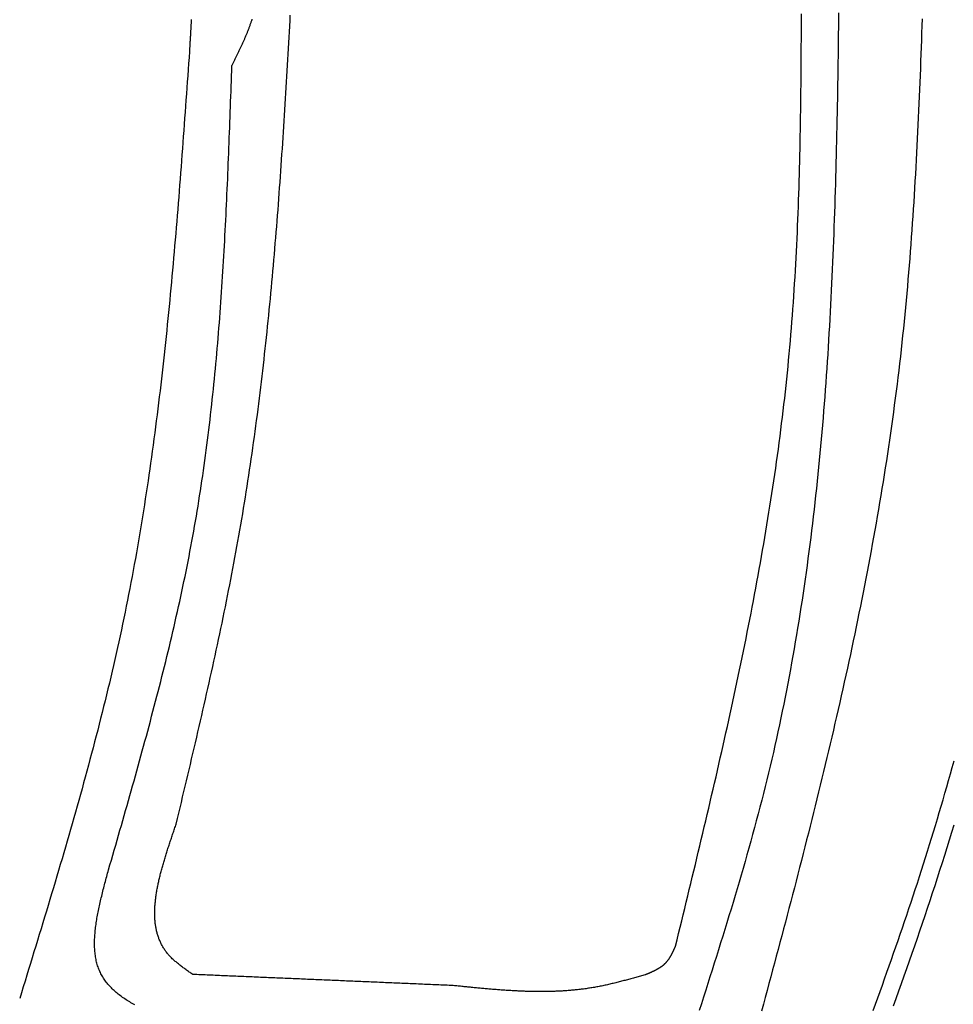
# Model space of a CAD drawing. Extents: x 715 to 7297, y 67 to 5910.
# Tile 78 of 90: x 5250 to 5754, y 3660 to 4191. Entities that reach past the tile are written whole.
import ezdxf

# ---------------------------------------------------------------- set-up
doc = ezdxf.new("R2010")
doc.units = 0
doc.layers.add('CAR', color=10, linetype='CONTINUOUS')

msp = doc.modelspace()

# ---------------------------------------------------------------- linework, layer by layer
at = {"layer": 'CAR'}
for points in [[(5334.86, 3757.57, 0), (5335.56, 3760.49, 0), (5336.26, 3763.42, 0), (5336.95, 3766.35, 0), (5337.65, 3769.27, 0), (5338.34, 3772.2, 0), (5339.04, 3775.12, 0), (5339.73, 3778.05, 0), (5340.43, 3780.98, 0), (5341.12, 3783.9, 0), (5341.81, 3786.83, 0), (5342.5, 3789.76, 0), (5343.19, 3792.68, 0), (5343.87, 3795.61, 0), (5344.56, 3798.54, 0), (5345.24, 3801.47, 0), (5345.92, 3804.39, 0), (5346.6, 3807.32, 0), (5347.28, 3810.25, 0), (5347.96, 3813.18, 0), (5348.63, 3816.11, 0), (5349.3, 3819.04, 0), (5349.97, 3821.97, 0), (5350.63, 3824.9, 0), (5351.3, 3827.83, 0), (5351.96, 3830.76, 0), (5352.61, 3833.69, 0), (5353.26, 3836.63, 0), (5353.91, 3839.56, 0), (5354.56, 3842.49, 0), (5355.2, 3845.43, 0), (5355.84, 3848.36, 0), (5356.48, 3851.3, 0), (5357.11, 3854.23, 0), (5357.73, 3857.17, 0), (5358.36, 3860.1, 0), (5358.98, 3863.04, 0), (5359.59, 3865.98, 0), (5360.2, 3868.92, 0), (5360.8, 3871.86, 0), (5361.4, 3874.8, 0), (5362, 3877.74, 0), (5362.59, 3880.68, 0), (5363.17, 3883.63, 0), (5363.75, 3886.57, 0), (5364.32, 3889.52, 0), (5364.89, 3892.46, 0), (5365.45, 3895.41, 0), (5366.01, 3898.35, 0), (5366.56, 3901.3, 0), (5367.1, 3904.25, 0), (5367.64, 3907.2, 0), (5368.17, 3910.15, 0), (5368.7, 3913.1, 0), (5369.22, 3916.06, 0), (5369.73, 3919.01, 0), (5370.24, 3921.97, 0), (5370.73, 3924.92, 0), (5371.23, 3927.88, 0), (5371.71, 3930.84, 0), (5372.19, 3933.8, 0), (5372.66, 3936.76, 0), (5373.13, 3939.72, 0), (5373.59, 3942.68, 0), (5374.04, 3945.64, 0), (5374.49, 3948.61, 0), (5374.93, 3951.57, 0), (5375.37, 3954.54, 0), (5375.8, 3957.51, 0), (5376.22, 3960.47, 0), (5376.64, 3963.44, 0), (5377.05, 3966.41, 0), (5377.46, 3969.38, 0), (5377.86, 3972.35, 0), (5378.25, 3975.32, 0), (5378.64, 3978.3, 0), (5379.03, 3981.27, 0), (5379.4, 3984.25, 0), (5379.78, 3987.22, 0), (5380.15, 3990.2, 0), (5380.51, 3993.17, 0), (5380.87, 3996.15, 0), (5381.22, 3999.13, 0), (5381.57, 4002.11, 0), (5381.91, 4005.09, 0), (5382.25, 4008.07, 0), (5382.58, 4011.05, 0), (5382.91, 4014.03, 0), (5383.23, 4017.02, 0), (5383.55, 4020, 0), (5383.87, 4022.99, 0), (5384.18, 4025.97, 0), (5384.48, 4028.96, 0), (5384.79, 4031.94, 0), (5385.08, 4034.93, 0), (5385.38, 4037.92, 0), (5385.66, 4040.91, 0), (5385.95, 4043.9, 0), (5386.23, 4046.89, 0), (5386.51, 4049.88, 0), (5386.78, 4052.87, 0), (5387.05, 4055.86, 0), (5387.31, 4058.85, 0), (5387.58, 4061.84, 0), (5387.83, 4064.84, 0), (5388.09, 4067.83, 0), (5388.34, 4070.82, 0), (5388.59, 4073.82, 0), (5388.83, 4076.81, 0), (5389.07, 4079.81, 0), (5389.31, 4082.81, 0), (5389.54, 4085.8, 0), (5389.78, 4088.8, 0), (5390, 4091.8, 0), (5390.23, 4094.8, 0), (5390.45, 4097.79, 0), (5390.67, 4100.79, 0), (5390.89, 4103.79, 0), (5391.1, 4106.79, 0), (5391.31, 4109.79, 0), (5391.52, 4112.79, 0), (5391.73, 4115.79, 0), (5391.93, 4118.8, 0), (5392.13, 4121.8, 0), (5392.33, 4124.8, 0), (5392.53, 4127.8, 0), (5392.73, 4130.81, 0), (5392.92, 4133.81, 0), (5393.11, 4136.81, 0), (5393.3, 4139.82, 0), (5393.48, 4142.82, 0), (5393.67, 4145.82, 0), (5393.85, 4148.83, 0), (5394.03, 4151.83, 0), (5394.21, 4154.84, 0), (5394.39, 4157.84, 0), (5394.57, 4160.85, 0), (5394.74, 4163.86, 0), (5394.91, 4166.86, 0), (5395.09, 4169.87, 0), (5395.26, 4172.88, 0), (5395.43, 4175.88, 0), (5395.59, 4178.89, 0), (5395.76, 4181.9, 0), (5395.93, 4184.9, 0), (5396.09, 4187.91, 0), (5396.26, 4190.92, 0), (5396.42, 4193.93, 0)], [(5343.01, 4191.6, 0), (5342.98, 4191.13, 0), (5342.96, 4190.66, 0), (5342.93, 4190.2, 0), (5342.9, 4189.73, 0), (5342.88, 4189.26, 0), (5342.85, 4188.79, 0), (5342.82, 4188.33, 0), (5342.8, 4187.86, 0), (5342.77, 4187.39, 0), (5342.74, 4186.93, 0), (5342.71, 4186.46, 0), (5342.69, 4185.99, 0), (5342.66, 4185.52, 0), (5342.63, 4185.06, 0), (5342.61, 4184.59, 0), (5342.58, 4184.12, 0), (5342.55, 4183.66, 0), (5342.53, 4183.19, 0), (5342.5, 4182.72, 0), (5342.47, 4182.25, 0), (5342.44, 4181.79, 0), (5342.42, 4181.32, 0), (5342.39, 4180.85, 0), (5342.36, 4180.38, 0), (5342.34, 4179.92, 0), (5342.31, 4179.45, 0), (5342.28, 4178.98, 0), (5342.26, 4178.52, 0), (5342.23, 4178.05, 0), (5342.2, 4177.58, 0), (5342.17, 4177.11, 0), (5342.15, 4176.65, 0), (5342.12, 4176.18, 0), (5342.09, 4175.71, 0), (5342.07, 4175.24, 0), (5342.04, 4174.78, 0), (5342.01, 4174.31, 0)], [(5375.73, 4191.63, 0), (5375.6, 4191.25, 0), (5375.47, 4190.86, 0), (5375.34, 4190.47, 0), (5375.21, 4190.09, 0), (5375.08, 4189.7, 0), (5374.95, 4189.32, 0), (5374.81, 4188.93, 0), (5374.67, 4188.55, 0), (5374.53, 4188.16, 0), (5374.39, 4187.78, 0), (5374.25, 4187.4, 0), (5374.11, 4187.01, 0), (5373.96, 4186.63, 0), (5373.81, 4186.25, 0), (5373.67, 4185.87, 0), (5373.52, 4185.48, 0), (5373.37, 4185.1, 0), (5373.22, 4184.72, 0), (5373.06, 4184.34, 0), (5372.91, 4183.96, 0), (5372.75, 4183.58, 0), (5372.6, 4183.2, 0), (5372.44, 4182.82, 0), (5372.28, 4182.44, 0), (5372.12, 4182.06, 0), (5371.96, 4181.69, 0), (5371.79, 4181.31, 0), (5371.63, 4180.93, 0), (5371.47, 4180.55, 0), (5371.3, 4180.17, 0), (5371.13, 4179.8, 0), (5370.97, 4179.42, 0), (5370.8, 4179.04, 0), (5370.63, 4178.67, 0), (5370.46, 4178.29, 0), (5370.29, 4177.91, 0), (5370.12, 4177.54, 0), (5369.94, 4177.16, 0), (5369.77, 4176.78, 0), (5369.6, 4176.41, 0), (5369.42, 4176.03, 0), (5369.25, 4175.66, 0), (5369.07, 4175.28, 0), (5368.9, 4174.91, 0), (5368.72, 4174.53, 0), (5368.54, 4174.16, 0), (5368.36, 4173.78, 0), (5368.18, 4173.41, 0), (5368, 4173.04, 0), (5367.83, 4172.66, 0), (5367.65, 4172.29, 0), (5367.46, 4171.91, 0), (5367.28, 4171.54, 0), (5367.1, 4171.16, 0), (5366.92, 4170.79, 0), (5366.74, 4170.42, 0), (5366.56, 4170.04, 0), (5366.38, 4169.67, 0), (5366.19, 4169.3, 0), (5366.01, 4168.92, 0), (5365.83, 4168.55, 0), (5365.64, 4168.18, 0), (5365.46, 4167.8, 0), (5365.28, 4167.43, 0), (5365.09, 4167.06, 0), (5364.91, 4166.68, 0)], [(5604.24, 3691.81, 0), (5605.06, 3695.18, 0), (5605.88, 3698.56, 0), (5606.7, 3701.94, 0), (5607.52, 3705.32, 0), (5608.34, 3708.7, 0), (5609.16, 3712.08, 0), (5609.98, 3715.46, 0), (5610.79, 3718.84, 0), (5611.61, 3722.22, 0), (5612.43, 3725.6, 0), (5613.24, 3728.98, 0), (5614.05, 3732.36, 0), (5614.87, 3735.74, 0), (5615.68, 3739.13, 0), (5616.48, 3742.51, 0), (5617.29, 3745.89, 0), (5618.1, 3749.27, 0), (5618.9, 3752.65, 0), (5619.7, 3756.03, 0), (5620.5, 3759.41, 0), (5621.3, 3762.8, 0), (5622.09, 3766.18, 0), (5622.88, 3769.56, 0), (5623.67, 3772.95, 0), (5624.46, 3776.33, 0), (5625.24, 3779.71, 0), (5626.02, 3783.1, 0), (5626.8, 3786.48, 0), (5627.58, 3789.87, 0), (5628.35, 3793.25, 0), (5629.11, 3796.64, 0), (5629.88, 3800.02, 0), (5630.64, 3803.41, 0), (5631.39, 3806.8, 0), (5632.15, 3810.18, 0), (5632.9, 3813.57, 0), (5633.64, 3816.96, 0), (5634.38, 3820.35, 0), (5635.12, 3823.74, 0), (5635.85, 3827.13, 0), (5636.57, 3830.52, 0), (5637.3, 3833.91, 0), (5638.01, 3837.3, 0), (5638.73, 3840.69, 0), (5639.43, 3844.08, 0), (5640.14, 3847.48, 0), (5640.83, 3850.87, 0), (5641.52, 3854.27, 0), (5642.21, 3857.66, 0), (5642.89, 3861.06, 0), (5643.56, 3864.45, 0), (5644.23, 3867.85, 0), (5644.9, 3871.25, 0), (5645.55, 3874.64, 0), (5646.2, 3878.04, 0), (5646.85, 3881.44, 0), (5647.48, 3884.84, 0), (5648.12, 3888.24, 0), (5648.74, 3891.65, 0), (5649.36, 3895.05, 0), (5649.97, 3898.45, 0), (5650.57, 3901.86, 0), (5651.17, 3905.26, 0), (5651.76, 3908.67, 0), (5652.34, 3912.07, 0), (5652.92, 3915.48, 0), (5653.48, 3918.89, 0), (5654.04, 3922.3, 0), (5654.59, 3925.71, 0), (5655.14, 3929.12, 0), (5655.67, 3932.53, 0), (5656.2, 3935.94, 0), (5656.72, 3939.36, 0), (5657.23, 3942.77, 0), (5657.73, 3946.19, 0), (5658.23, 3949.6, 0), (5658.71, 3953.02, 0), (5659.19, 3956.44, 0), (5659.66, 3959.86, 0), (5660.11, 3963.28, 0), (5660.56, 3966.7, 0), (5661, 3970.12, 0), (5661.43, 3973.55, 0), (5661.85, 3976.97, 0), (5662.27, 3980.4, 0), (5662.67, 3983.83, 0), (5663.06, 3987.25, 0), (5663.44, 3990.68, 0), (5663.81, 3994.11, 0), (5664.17, 3997.55, 0), (5664.52, 4000.98, 0), (5664.87, 4004.41, 0), (5665.2, 4007.85, 0), (5665.52, 4011.28, 0), (5665.83, 4014.72, 0), (5666.13, 4018.16, 0), (5666.42, 4021.6, 0), (5666.7, 4025.04, 0), (5666.97, 4028.48, 0), (5667.23, 4031.92, 0), (5667.49, 4035.37, 0), (5667.73, 4038.81, 0), (5667.97, 4042.26, 0), (5668.2, 4045.7, 0), (5668.42, 4049.15, 0), (5668.63, 4052.6, 0), (5668.83, 4056.05, 0), (5669.03, 4059.5, 0), (5669.22, 4062.95, 0), (5669.4, 4066.4, 0), (5669.57, 4069.86, 0), (5669.73, 4073.31, 0), (5669.89, 4076.76, 0), (5670.04, 4080.22, 0), (5670.19, 4083.68, 0), (5670.32, 4087.13, 0), (5670.45, 4090.59, 0), (5670.58, 4094.05, 0), (5670.7, 4097.51, 0), (5670.81, 4100.97, 0), (5670.91, 4104.43, 0), (5671.02, 4107.89, 0), (5671.11, 4111.35, 0), (5671.2, 4114.81, 0), (5671.28, 4118.27, 0), (5671.36, 4121.74, 0), (5671.43, 4125.2, 0), (5671.5, 4128.67, 0), (5671.57, 4132.13, 0), (5671.63, 4135.6, 0), (5671.68, 4139.06, 0), (5671.73, 4142.53, 0), (5671.78, 4146, 0), (5671.82, 4149.47, 0), (5671.86, 4152.93, 0), (5671.9, 4156.4, 0), (5671.93, 4159.87, 0), (5671.96, 4163.34, 0), (5671.98, 4166.81, 0), (5672, 4170.28, 0), (5672.02, 4173.75, 0), (5672.04, 4177.22, 0), (5672.05, 4180.69, 0), (5672.06, 4184.16, 0), (5672.07, 4187.63, 0), (5672.08, 4191.1, 0), (5672.08, 4194.58, 0)], [(5692.14, 4195.16, 0), (5692.09, 4191.31, 0), (5692.04, 4187.46, 0), (5691.99, 4183.6, 0), (5691.94, 4179.75, 0), (5691.89, 4175.9, 0), (5691.83, 4172.05, 0), (5691.78, 4168.2, 0), (5691.72, 4164.35, 0), (5691.66, 4160.49, 0), (5691.59, 4156.64, 0), (5691.53, 4152.79, 0), (5691.46, 4148.94, 0), (5691.39, 4145.1, 0), (5691.31, 4141.25, 0), (5691.24, 4137.4, 0), (5691.16, 4133.55, 0), (5691.07, 4129.71, 0), (5690.99, 4125.86, 0), (5690.9, 4122.01, 0), (5690.8, 4118.17, 0), (5690.7, 4114.33, 0), (5690.6, 4110.48, 0), (5690.5, 4106.64, 0), (5690.39, 4102.8, 0), (5690.28, 4098.96, 0), (5690.16, 4095.12, 0), (5690.04, 4091.28, 0), (5689.91, 4087.44, 0), (5689.78, 4083.6, 0), (5689.64, 4079.76, 0), (5689.5, 4075.93, 0), (5689.36, 4072.09, 0), (5689.21, 4068.26, 0), (5689.05, 4064.43, 0), (5688.89, 4060.59, 0), (5688.72, 4056.76, 0), (5688.55, 4052.93, 0), (5688.37, 4049.11, 0), (5688.19, 4045.28, 0), (5688, 4041.45, 0), (5687.8, 4037.63, 0), (5687.6, 4033.8, 0), (5687.39, 4029.98, 0), (5687.17, 4026.16, 0), (5686.95, 4022.34, 0), (5686.72, 4018.52, 0), (5686.49, 4014.7, 0), (5686.25, 4010.88, 0), (5686, 4007.07, 0), (5685.74, 4003.25, 0), (5685.48, 3999.44, 0), (5685.2, 3995.63, 0), (5684.92, 3991.82, 0), (5684.64, 3988.01, 0), (5684.34, 3984.2, 0), (5684.04, 3980.4, 0), (5683.73, 3976.59, 0), (5683.41, 3972.79, 0), (5683.08, 3968.99, 0), (5682.75, 3965.19, 0), (5682.4, 3961.39, 0), (5682.05, 3957.6, 0), (5681.69, 3953.8, 0), (5681.32, 3950.01, 0), (5680.94, 3946.22, 0), (5680.55, 3942.43, 0), (5680.15, 3938.64, 0), (5679.74, 3934.86, 0), (5679.33, 3931.07, 0), (5678.9, 3927.29, 0), (5678.46, 3923.51, 0), (5678.02, 3919.73, 0), (5677.56, 3915.96, 0), (5677.1, 3912.18, 0), (5676.62, 3908.41, 0), (5676.13, 3904.64, 0), (5675.63, 3900.87, 0), (5675.13, 3897.1, 0), (5674.61, 3893.34, 0), (5674.08, 3889.58, 0), (5673.54, 3885.82, 0), (5672.98, 3882.06, 0), (5672.42, 3878.3, 0), (5671.85, 3874.55, 0), (5671.26, 3870.8, 0), (5670.66, 3867.05, 0), (5670.05, 3863.3, 0), (5669.43, 3859.55, 0), (5668.8, 3855.81, 0), (5668.15, 3852.07, 0), (5667.49, 3848.33, 0), (5666.82, 3844.59, 0), (5666.14, 3840.86, 0), (5665.45, 3837.13, 0), (5664.74, 3833.4, 0), (5664.02, 3829.67, 0), (5663.28, 3825.95, 0), (5662.54, 3822.23, 0), (5661.78, 3818.51, 0), (5661.01, 3814.79, 0), (5660.22, 3811.07, 0), (5659.42, 3807.36, 0), (5658.6, 3803.65, 0), (5657.78, 3799.95, 0), (5656.94, 3796.24, 0), (5656.08, 3792.54, 0), (5655.21, 3788.84, 0), (5654.33, 3785.15, 0), (5653.43, 3781.45, 0), (5652.51, 3777.76, 0), (5651.59, 3774.07, 0), (5650.65, 3770.39, 0), (5649.7, 3766.71, 0), (5648.74, 3763.02, 0), (5647.76, 3759.35, 0), (5646.77, 3755.67, 0), (5645.77, 3751.99, 0), (5644.76, 3748.32, 0), (5643.74, 3744.65, 0), (5642.71, 3740.98, 0), (5641.67, 3737.32, 0), (5640.62, 3733.65, 0), (5639.56, 3729.99, 0), (5638.49, 3726.33, 0), (5637.41, 3722.67, 0), (5636.33, 3719.01, 0), (5635.23, 3715.35, 0), (5634.13, 3711.7, 0), (5633.02, 3708.05, 0), (5631.91, 3704.39, 0), (5630.78, 3700.74, 0), (5629.66, 3697.09, 0), (5628.52, 3693.44, 0), (5627.38, 3689.79, 0), (5626.24, 3686.15, 0), (5625.09, 3682.5, 0), (5623.93, 3678.86, 0), (5622.77, 3675.21, 0), (5621.61, 3671.57, 0), (5620.45, 3667.92, 0), (5619.28, 3664.28, 0), (5618.11, 3660.64, 0), (5616.93, 3657, 0)], [(5737.19, 4191.82, 0), (5737.06, 4188.01, 0), (5736.93, 4184.2, 0), (5736.79, 4180.39, 0), (5736.66, 4176.59, 0), (5736.52, 4172.78, 0), (5736.37, 4168.98, 0), (5736.23, 4165.17, 0), (5736.08, 4161.36, 0), (5735.92, 4157.56, 0), (5735.77, 4153.76, 0), (5735.61, 4149.95, 0), (5735.44, 4146.15, 0), (5735.27, 4142.35, 0), (5735.1, 4138.54, 0), (5734.93, 4134.74, 0), (5734.74, 4130.94, 0), (5734.56, 4127.14, 0), (5734.37, 4123.34, 0), (5734.17, 4119.54, 0), (5733.97, 4115.75, 0), (5733.76, 4111.95, 0), (5733.55, 4108.15, 0), (5733.33, 4104.36, 0), (5733.11, 4100.56, 0), (5732.87, 4096.77, 0), (5732.64, 4092.98, 0), (5732.39, 4089.18, 0), (5732.14, 4085.39, 0), (5731.89, 4081.6, 0), (5731.62, 4077.81, 0), (5731.35, 4074.03, 0), (5731.07, 4070.24, 0), (5730.78, 4066.45, 0), (5730.49, 4062.67, 0), (5730.19, 4058.88, 0), (5729.88, 4055.1, 0), (5729.56, 4051.32, 0), (5729.23, 4047.54, 0), (5728.89, 4043.76, 0), (5728.55, 4039.98, 0), (5728.19, 4036.2, 0), (5727.83, 4032.43, 0), (5727.46, 4028.66, 0), (5727.08, 4024.88, 0), (5726.68, 4021.11, 0), (5726.28, 4017.34, 0), (5725.87, 4013.57, 0), (5725.45, 4009.81, 0), (5725.01, 4006.04, 0), (5724.57, 4002.28, 0), (5724.12, 3998.51, 0), (5723.65, 3994.75, 0), (5723.18, 3990.99, 0), (5722.69, 3987.23, 0), (5722.2, 3983.48, 0), (5721.69, 3979.72, 0), (5721.18, 3975.97, 0), (5720.65, 3972.21, 0), (5720.12, 3968.46, 0), (5719.57, 3964.71, 0), (5719.02, 3960.96, 0), (5718.46, 3957.21, 0), (5717.89, 3953.47, 0), (5717.3, 3949.72, 0), (5716.71, 3945.98, 0), (5716.11, 3942.24, 0), (5715.5, 3938.49, 0), (5714.89, 3934.75, 0), (5714.26, 3931.02, 0), (5713.63, 3927.28, 0), (5712.98, 3923.54, 0), (5712.33, 3919.81, 0), (5711.67, 3916.07, 0), (5711, 3912.34, 0), (5710.32, 3908.61, 0), (5709.64, 3904.88, 0), (5708.95, 3901.15, 0), (5708.25, 3897.42, 0), (5707.54, 3893.69, 0), (5706.82, 3889.96, 0), (5706.1, 3886.24, 0), (5705.37, 3882.52, 0), (5704.63, 3878.79, 0), (5703.88, 3875.07, 0), (5703.13, 3871.35, 0), (5702.37, 3867.63, 0), (5701.6, 3863.91, 0), (5700.83, 3860.19, 0), (5700.05, 3856.47, 0), (5699.26, 3852.76, 0), (5698.47, 3849.04, 0), (5697.67, 3845.33, 0), (5696.86, 3841.61, 0), (5696.05, 3837.9, 0), (5695.23, 3834.19, 0), (5694.4, 3830.48, 0), (5693.57, 3826.77, 0), (5692.74, 3823.06, 0), (5691.89, 3819.35, 0), (5691.04, 3815.64, 0), (5690.19, 3811.93, 0), (5689.33, 3808.23, 0), (5688.47, 3804.52, 0), (5687.6, 3800.82, 0), (5686.72, 3797.11, 0), (5685.84, 3793.41, 0), (5684.96, 3789.7, 0), (5684.06, 3786, 0), (5683.17, 3782.3, 0), (5682.27, 3778.6, 0), (5681.37, 3774.9, 0), (5680.46, 3771.2, 0), (5679.54, 3767.5, 0), (5678.63, 3763.8, 0), (5677.7, 3760.11, 0), (5676.78, 3756.41, 0), (5675.85, 3752.71, 0), (5674.91, 3749.02, 0), (5673.98, 3745.32, 0), (5673.04, 3741.63, 0), (5672.09, 3737.93, 0), (5671.14, 3734.24, 0), (5670.19, 3730.54, 0), (5669.24, 3726.85, 0), (5668.28, 3723.16, 0), (5667.32, 3719.46, 0), (5666.35, 3715.77, 0), (5665.38, 3712.08, 0), (5664.41, 3708.39, 0), (5663.44, 3704.7, 0), (5662.47, 3701.01, 0), (5661.49, 3697.32, 0), (5660.51, 3693.63, 0), (5659.52, 3689.94, 0), (5658.54, 3686.25, 0), (5657.55, 3682.56, 0), (5656.56, 3678.87, 0), (5655.57, 3675.19, 0), (5654.58, 3671.5, 0), (5653.58, 3667.81, 0), (5652.59, 3664.12, 0), (5651.59, 3660.44, 0), (5650.59, 3656.75, 0)], [(5342.01, 4174.31, 0), (5341.78, 4171.03, 0), (5341.55, 4167.75, 0), (5341.32, 4164.47, 0), (5341.08, 4161.19, 0), (5340.85, 4157.91, 0), (5340.62, 4154.63, 0), (5340.38, 4151.36, 0), (5340.15, 4148.08, 0), (5339.91, 4144.8, 0), (5339.67, 4141.52, 0), (5339.43, 4138.24, 0), (5339.2, 4134.96, 0), (5338.96, 4131.69, 0), (5338.71, 4128.41, 0), (5338.47, 4125.13, 0), (5338.23, 4121.85, 0), (5337.98, 4118.58, 0), (5337.73, 4115.3, 0), (5337.49, 4112.03, 0), (5337.23, 4108.75, 0), (5336.98, 4105.47, 0), (5336.73, 4102.2, 0), (5336.47, 4098.92, 0), (5336.21, 4095.65, 0), (5335.95, 4092.38, 0), (5335.68, 4089.1, 0), (5335.42, 4085.83, 0), (5335.15, 4082.56, 0), (5334.88, 4079.29, 0), (5334.6, 4076.02, 0), (5334.32, 4072.75, 0), (5334.04, 4069.48, 0), (5333.76, 4066.21, 0), (5333.47, 4062.94, 0), (5333.18, 4059.67, 0), (5332.89, 4056.4, 0), (5332.59, 4053.14, 0), (5332.29, 4049.87, 0), (5331.98, 4046.6, 0), (5331.67, 4043.34, 0), (5331.36, 4040.08, 0), (5331.05, 4036.81, 0), (5330.72, 4033.55, 0), (5330.4, 4030.29, 0), (5330.07, 4027.03, 0), (5329.74, 4023.77, 0), (5329.4, 4020.51, 0), (5329.06, 4017.25, 0), (5328.71, 4014, 0), (5328.36, 4010.74, 0), (5328, 4007.48, 0), (5327.64, 4004.23, 0), (5327.27, 4000.98, 0), (5326.9, 3997.73, 0), (5326.52, 3994.47, 0), (5326.14, 3991.22, 0), (5325.75, 3987.97, 0), (5325.36, 3984.73, 0), (5324.96, 3981.48, 0), (5324.55, 3978.23, 0), (5324.14, 3974.99, 0), (5323.72, 3971.75, 0), (5323.3, 3968.5, 0), (5322.87, 3965.26, 0), (5322.43, 3962.02, 0), (5321.99, 3958.78, 0), (5321.54, 3955.55, 0), (5321.09, 3952.31, 0), (5320.63, 3949.08, 0), (5320.16, 3945.84, 0), (5319.68, 3942.61, 0), (5319.2, 3939.38, 0), (5318.71, 3936.15, 0), (5318.22, 3932.92, 0), (5317.71, 3929.69, 0), (5317.2, 3926.47, 0), (5316.68, 3923.25, 0), (5316.16, 3920.02, 0), (5315.62, 3916.8, 0), (5315.08, 3913.58, 0), (5314.53, 3910.36, 0), (5313.98, 3907.15, 0), (5313.41, 3903.93, 0), (5312.84, 3900.72, 0), (5312.26, 3897.51, 0), (5311.67, 3894.3, 0), (5311.07, 3891.09, 0), (5310.46, 3887.88, 0), (5309.85, 3884.68, 0), (5309.22, 3881.47, 0), (5308.59, 3878.27, 0), (5307.95, 3875.07, 0), (5307.3, 3871.87, 0), (5306.64, 3868.68, 0), (5305.97, 3865.48, 0), (5305.29, 3862.29, 0), (5304.61, 3859.1, 0), (5303.91, 3855.91, 0), (5303.21, 3852.72, 0), (5302.49, 3849.54, 0), (5301.77, 3846.35, 0), (5301.04, 3843.17, 0), (5300.31, 3839.99, 0), (5299.56, 3836.81, 0), (5298.81, 3833.63, 0), (5298.05, 3830.45, 0), (5297.28, 3827.28, 0), (5296.5, 3824.1, 0), (5295.72, 3820.93, 0), (5294.93, 3817.76, 0), (5294.13, 3814.59, 0), (5293.33, 3811.42, 0), (5292.52, 3808.25, 0), (5291.7, 3805.09, 0), (5290.88, 3801.92, 0), (5290.05, 3798.76, 0), (5289.21, 3795.6, 0), (5288.37, 3792.44, 0), (5287.52, 3789.28, 0), (5286.67, 3786.12, 0), (5285.81, 3782.96, 0), (5284.94, 3779.8, 0), (5284.07, 3776.65, 0), (5283.2, 3773.49, 0), (5282.32, 3770.34, 0), (5281.43, 3767.19, 0), (5280.55, 3764.03, 0), (5279.65, 3760.88, 0), (5278.75, 3757.73, 0), (5277.85, 3754.58, 0), (5276.94, 3751.43, 0), (5276.03, 3748.29, 0), (5275.12, 3745.14, 0), (5274.2, 3741.99, 0), (5273.28, 3738.85, 0), (5272.35, 3735.7, 0), (5271.43, 3732.56, 0), (5270.49, 3729.41, 0), (5269.56, 3726.27, 0), (5268.62, 3723.13, 0), (5267.68, 3719.99, 0), (5266.74, 3716.84, 0), (5265.79, 3713.7, 0), (5264.85, 3710.56, 0), (5263.9, 3707.42, 0), (5262.95, 3704.28, 0), (5261.99, 3701.14, 0), (5261.04, 3698, 0), (5260.08, 3694.86, 0), (5259.12, 3691.73, 0), (5258.16, 3688.59, 0), (5257.2, 3685.45, 0), (5256.24, 3682.31, 0), (5255.28, 3679.17, 0), (5254.32, 3676.04, 0), (5253.35, 3672.9, 0), (5252.39, 3669.76, 0), (5251.42, 3666.62, 0), (5250.46, 3663.49, 0)], [(5298.38, 3732.84, 0), (5299.15, 3735.51, 0), (5299.92, 3738.18, 0), (5300.69, 3740.85, 0), (5301.46, 3743.53, 0), (5302.23, 3746.2, 0), (5303, 3748.87, 0), (5303.76, 3751.54, 0), (5304.53, 3754.21, 0), (5305.3, 3756.88, 0), (5306.06, 3759.55, 0), (5306.82, 3762.23, 0), (5307.58, 3764.9, 0), (5308.35, 3767.57, 0), (5309.1, 3770.24, 0), (5309.86, 3772.92, 0), (5310.62, 3775.59, 0), (5311.37, 3778.26, 0), (5312.12, 3780.94, 0), (5312.87, 3783.61, 0), (5313.62, 3786.29, 0), (5314.36, 3788.96, 0), (5315.1, 3791.64, 0), (5315.84, 3794.31, 0), (5316.58, 3796.99, 0), (5317.31, 3799.67, 0), (5318.04, 3802.34, 0), (5318.77, 3805.02, 0), (5319.49, 3807.7, 0), (5320.21, 3810.38, 0), (5320.93, 3813.06, 0), (5321.64, 3815.74, 0), (5322.35, 3818.42, 0), (5323.06, 3821.1, 0), (5323.76, 3823.78, 0), (5324.45, 3826.47, 0), (5325.15, 3829.15, 0), (5325.84, 3831.83, 0), (5326.52, 3834.52, 0), (5327.2, 3837.2, 0), (5327.87, 3839.89, 0), (5328.54, 3842.58, 0), (5329.21, 3845.27, 0), (5329.87, 3847.95, 0), (5330.52, 3850.64, 0), (5331.17, 3853.34, 0), (5331.81, 3856.03, 0), (5332.45, 3858.72, 0), (5333.08, 3861.41, 0), (5333.71, 3864.11, 0), (5334.33, 3866.8, 0), (5334.94, 3869.5, 0), (5335.55, 3872.2, 0), (5336.15, 3874.9, 0), (5336.75, 3877.59, 0), (5337.33, 3880.3, 0), (5337.92, 3883, 0), (5338.49, 3885.7, 0), (5339.06, 3888.4, 0), (5339.62, 3891.11, 0), (5340.17, 3893.82, 0), (5340.72, 3896.52, 0), (5341.26, 3899.23, 0), (5341.79, 3901.94, 0), (5342.31, 3904.65, 0), (5342.83, 3907.37, 0), (5343.33, 3910.08, 0), (5343.83, 3912.8, 0), (5344.32, 3915.51, 0), (5344.81, 3918.23, 0), (5345.28, 3920.95, 0), (5345.75, 3923.67, 0), (5346.2, 3926.39, 0), (5346.65, 3929.12, 0), (5347.1, 3931.84, 0), (5347.53, 3934.57, 0), (5347.95, 3937.29, 0), (5348.37, 3940.02, 0), (5348.78, 3942.75, 0), (5349.18, 3945.48, 0), (5349.58, 3948.22, 0), (5349.97, 3950.95, 0), (5350.35, 3953.69, 0), (5350.72, 3956.42, 0), (5351.08, 3959.16, 0), (5351.44, 3961.9, 0), (5351.79, 3964.64, 0), (5352.14, 3967.38, 0), (5352.47, 3970.12, 0), (5352.8, 3972.86, 0), (5353.13, 3975.61, 0), (5353.45, 3978.35, 0), (5353.76, 3981.1, 0), (5354.06, 3983.84, 0), (5354.36, 3986.59, 0), (5354.65, 3989.34, 0), (5354.94, 3992.09, 0), (5355.22, 3994.84, 0), (5355.49, 3997.6, 0), (5355.76, 4000.35, 0), (5356.03, 4003.1, 0), (5356.28, 4005.86, 0), (5356.54, 4008.61, 0), (5356.78, 4011.37, 0), (5357.02, 4014.13, 0), (5357.26, 4016.89, 0), (5357.49, 4019.65, 0), (5357.72, 4022.41, 0), (5357.94, 4025.17, 0), (5358.15, 4027.93, 0), (5358.37, 4030.69, 0), (5358.57, 4033.46, 0), (5358.78, 4036.22, 0), (5358.97, 4038.98, 0), (5359.17, 4041.75, 0), (5359.36, 4044.52, 0), (5359.54, 4047.28, 0), (5359.72, 4050.05, 0), (5359.9, 4052.82, 0), (5360.07, 4055.59, 0), (5360.24, 4058.36, 0), (5360.41, 4061.13, 0), (5360.57, 4063.9, 0), (5360.73, 4066.67, 0), (5360.88, 4069.44, 0), (5361.04, 4072.21, 0), (5361.19, 4074.98, 0), (5361.33, 4077.76, 0), (5361.47, 4080.53, 0), (5361.61, 4083.31, 0), (5361.75, 4086.08, 0), (5361.88, 4088.86, 0), (5362.02, 4091.63, 0), (5362.15, 4094.41, 0), (5362.27, 4097.18, 0), (5362.4, 4099.96, 0), (5362.52, 4102.74, 0), (5362.64, 4105.52, 0), (5362.75, 4108.29, 0), (5362.87, 4111.07, 0), (5362.98, 4113.85, 0), (5363.1, 4116.63, 0), (5363.21, 4119.41, 0), (5363.32, 4122.19, 0), (5363.42, 4124.97, 0), (5363.53, 4127.75, 0), (5363.63, 4130.53, 0), (5363.74, 4133.31, 0), (5363.84, 4136.09, 0), (5363.94, 4138.87, 0), (5364.04, 4141.65, 0), (5364.14, 4144.43, 0), (5364.24, 4147.21, 0), (5364.33, 4149.99, 0), (5364.43, 4152.78, 0), (5364.53, 4155.56, 0), (5364.62, 4158.34, 0), (5364.72, 4161.12, 0), (5364.82, 4163.9, 0), (5364.91, 4166.68, 0)], [(5710.79, 3657.06, 0), (5712.03, 3660.48, 0), (5713.27, 3663.91, 0), (5714.51, 3667.33, 0), (5715.74, 3670.76, 0), (5716.96, 3674.19, 0), (5718.18, 3677.62, 0), (5719.4, 3681.05, 0), (5720.61, 3684.48, 0), (5721.81, 3687.91, 0), (5723.01, 3691.34, 0), (5724.2, 3694.78, 0), (5725.38, 3698.22, 0), (5726.56, 3701.65, 0), (5727.73, 3705.09, 0), (5728.89, 3708.53, 0), (5730.05, 3711.97, 0), (5731.2, 3715.42, 0), (5732.35, 3718.86, 0), (5733.48, 3722.31, 0), (5734.61, 3725.76, 0), (5735.73, 3729.21, 0), (5736.84, 3732.66, 0), (5737.95, 3736.11, 0), (5739.04, 3739.56, 0), (5740.13, 3743.02, 0), (5741.21, 3746.48, 0), (5742.28, 3749.94, 0), (5743.34, 3753.4, 0), (5744.39, 3756.86, 0), (5745.44, 3760.32, 0), (5746.47, 3763.79, 0), (5747.5, 3767.26, 0), (5748.51, 3770.73, 0), (5749.52, 3774.2, 0), (5750.51, 3777.68, 0), (5751.5, 3781.15, 0), (5752.47, 3784.63, 0), (5753.43, 3788.11, 0), (5754.39, 3791.6, 0)], [(5343.79, 3676.47, 0), (5343.32, 3676.8, 0), (5342.85, 3677.13, 0), (5342.38, 3677.45, 0), (5341.91, 3677.78, 0), (5341.44, 3678.11, 0), (5340.98, 3678.44, 0), (5340.51, 3678.77, 0), (5340.05, 3679.1, 0), (5339.59, 3679.43, 0), (5339.13, 3679.77, 0), (5338.68, 3680.1, 0), (5338.23, 3680.44, 0), (5337.78, 3680.77, 0), (5337.34, 3681.11, 0), (5336.9, 3681.45, 0), (5336.46, 3681.8, 0), (5336.03, 3682.14, 0), (5335.6, 3682.49, 0), (5335.18, 3682.84, 0), (5334.77, 3683.19, 0), (5334.36, 3683.54, 0), (5333.95, 3683.9, 0), (5333.55, 3684.26, 0), (5333.16, 3684.62, 0), (5332.78, 3684.98, 0), (5332.4, 3685.35, 0), (5332.03, 3685.72, 0), (5331.67, 3686.1, 0), (5331.31, 3686.48, 0), (5330.97, 3686.86, 0), (5330.63, 3687.24, 0), (5330.3, 3687.63, 0), (5329.98, 3688.03, 0), (5329.67, 3688.42, 0), (5329.37, 3688.83, 0), (5329.07, 3689.23, 0), (5328.78, 3689.64, 0), (5328.5, 3690.05, 0), (5328.23, 3690.47, 0), (5327.97, 3690.88, 0), (5327.72, 3691.31, 0), (5327.47, 3691.73, 0), (5327.23, 3692.16, 0), (5327, 3692.59, 0), (5326.78, 3693.03, 0), (5326.56, 3693.47, 0), (5326.35, 3693.91, 0), (5326.15, 3694.36, 0), (5325.96, 3694.81, 0), (5325.77, 3695.26, 0), (5325.59, 3695.72, 0), (5325.42, 3696.18, 0), (5325.26, 3696.64, 0), (5325.1, 3697.1, 0), (5324.95, 3697.57, 0), (5324.81, 3698.04, 0), (5324.67, 3698.52, 0), (5324.54, 3699, 0), (5324.42, 3699.48, 0), (5324.3, 3699.96, 0), (5324.19, 3700.45, 0), (5324.09, 3700.94, 0), (5324, 3701.43, 0), (5323.91, 3701.93, 0), (5323.82, 3702.42, 0), (5323.75, 3702.92, 0), (5323.67, 3703.43, 0), (5323.61, 3703.93, 0), (5323.55, 3704.44, 0), (5323.5, 3704.95, 0), (5323.45, 3705.47, 0), (5323.41, 3705.99, 0), (5323.38, 3706.51, 0), (5323.35, 3707.03, 0), (5323.33, 3707.55, 0), (5323.31, 3708.08, 0), (5323.3, 3708.61, 0), (5323.29, 3709.14, 0), (5323.29, 3709.68, 0), (5323.29, 3710.21, 0), (5323.3, 3710.75, 0), (5323.32, 3711.29, 0), (5323.34, 3711.84, 0), (5323.36, 3712.38, 0), (5323.39, 3712.93, 0), (5323.43, 3713.48, 0), (5323.47, 3714.03, 0), (5323.51, 3714.59, 0), (5323.56, 3715.14, 0), (5323.62, 3715.7, 0), (5323.67, 3716.26, 0), (5323.74, 3716.83, 0), (5323.81, 3717.39, 0), (5323.88, 3717.96, 0), (5323.95, 3718.53, 0), (5324.04, 3719.1, 0), (5324.12, 3719.67, 0), (5324.21, 3720.24, 0), (5324.3, 3720.82, 0), (5324.4, 3721.4, 0), (5324.5, 3721.98, 0), (5324.61, 3722.56, 0), (5324.72, 3723.14, 0), (5324.83, 3723.73, 0), (5324.95, 3724.31, 0), (5325.07, 3724.9, 0), (5325.19, 3725.49, 0), (5325.32, 3726.08, 0), (5325.45, 3726.67, 0), (5325.58, 3727.27, 0), (5325.72, 3727.86, 0), (5325.86, 3728.46, 0), (5326, 3729.06, 0), (5326.15, 3729.66, 0), (5326.3, 3730.26, 0), (5326.45, 3730.86, 0), (5326.61, 3731.46, 0), (5326.77, 3732.07, 0), (5326.93, 3732.67, 0), (5327.09, 3733.28, 0), (5327.26, 3733.89, 0), (5327.43, 3734.5, 0), (5327.6, 3735.11, 0), (5327.77, 3735.72, 0), (5327.95, 3736.33, 0), (5328.13, 3736.95, 0), (5328.31, 3737.56, 0), (5328.49, 3738.18, 0), (5328.68, 3738.79, 0), (5328.86, 3739.41, 0), (5329.05, 3740.03, 0), (5329.24, 3740.65, 0), (5329.44, 3741.27, 0), (5329.63, 3741.89, 0), (5329.83, 3742.51, 0), (5330.03, 3743.13, 0), (5330.23, 3743.76, 0), (5330.43, 3744.38, 0), (5330.63, 3745, 0), (5330.83, 3745.63, 0), (5331.04, 3746.25, 0), (5331.24, 3746.88, 0), (5331.45, 3747.51, 0), (5331.66, 3748.13, 0), (5331.87, 3748.76, 0), (5332.08, 3749.39, 0), (5332.29, 3750.01, 0), (5332.5, 3750.64, 0), (5332.71, 3751.27, 0), (5332.93, 3751.9, 0), (5333.14, 3752.53, 0), (5333.35, 3753.16, 0), (5333.57, 3753.79, 0), (5333.78, 3754.42, 0), (5334, 3755.05, 0), (5334.22, 3755.68, 0), (5334.43, 3756.31, 0), (5334.65, 3756.94, 0), (5334.86, 3757.57, 0)], [(5721.72, 3659.48, 0), (5723.18, 3663.53, 0), (5724.64, 3667.59, 0), (5726.09, 3671.64, 0), (5727.54, 3675.7, 0), (5728.98, 3679.76, 0), (5730.4, 3683.81, 0), (5731.82, 3687.88, 0), (5733.24, 3691.94, 0), (5734.64, 3696, 0), (5736.03, 3700.07, 0), (5737.41, 3704.14, 0), (5738.79, 3708.21, 0), (5740.15, 3712.28, 0), (5741.5, 3716.36, 0), (5742.85, 3720.43, 0), (5744.18, 3724.51, 0), (5745.5, 3728.59, 0), (5746.81, 3732.68, 0), (5748.1, 3736.76, 0), (5749.39, 3740.85, 0), (5750.66, 3744.94, 0), (5751.92, 3749.04, 0), (5753.16, 3753.13, 0), (5754.4, 3757.23, 0)], [(5312.54, 3660.05, 0), (5311.84, 3660.44, 0), (5311.15, 3660.83, 0), (5310.47, 3661.22, 0), (5309.8, 3661.62, 0), (5309.13, 3662.02, 0), (5308.48, 3662.43, 0), (5307.84, 3662.85, 0), (5307.2, 3663.27, 0), (5306.58, 3663.69, 0), (5305.96, 3664.12, 0), (5305.36, 3664.56, 0), (5304.76, 3665, 0), (5304.18, 3665.45, 0), (5303.61, 3665.9, 0), (5303.04, 3666.36, 0), (5302.49, 3666.82, 0), (5301.95, 3667.29, 0), (5301.42, 3667.77, 0), (5300.9, 3668.25, 0), (5300.4, 3668.73, 0), (5299.9, 3669.23, 0), (5299.42, 3669.73, 0), (5298.95, 3670.24, 0), (5298.49, 3670.75, 0), (5298.04, 3671.27, 0), (5297.61, 3671.8, 0), (5297.19, 3672.33, 0), (5296.78, 3672.87, 0), (5296.39, 3673.42, 0), (5296, 3673.97, 0), (5295.64, 3674.53, 0), (5295.28, 3675.1, 0), (5294.94, 3675.68, 0), (5294.61, 3676.26, 0), (5294.3, 3676.85, 0), (5294, 3677.45, 0), (5293.71, 3678.06, 0), (5293.44, 3678.67, 0), (5293.19, 3679.29, 0), (5292.95, 3679.92, 0), (5292.72, 3680.56, 0), (5292.51, 3681.2, 0), (5292.31, 3681.86, 0), (5292.12, 3682.51, 0), (5291.95, 3683.18, 0), (5291.79, 3683.85, 0), (5291.65, 3684.53, 0), (5291.52, 3685.22, 0), (5291.4, 3685.92, 0), (5291.29, 3686.62, 0), (5291.19, 3687.32, 0), (5291.11, 3688.04, 0), (5291.04, 3688.76, 0), (5290.98, 3689.48, 0), (5290.93, 3690.22, 0), (5290.89, 3690.95, 0), (5290.87, 3691.7, 0), (5290.85, 3692.45, 0), (5290.85, 3693.2, 0), (5290.85, 3693.96, 0), (5290.87, 3694.73, 0), (5290.89, 3695.5, 0), (5290.92, 3696.28, 0), (5290.97, 3697.06, 0), (5291.02, 3697.84, 0), (5291.08, 3698.63, 0), (5291.15, 3699.43, 0), (5291.23, 3700.23, 0), (5291.32, 3701.03, 0), (5291.41, 3701.84, 0), (5291.52, 3702.66, 0), (5291.63, 3703.47, 0), (5291.75, 3704.29, 0), (5291.87, 3705.12, 0), (5292.01, 3705.95, 0), (5292.14, 3706.78, 0), (5292.29, 3707.62, 0), (5292.44, 3708.45, 0), (5292.6, 3709.3, 0), (5292.76, 3710.14, 0), (5292.93, 3710.99, 0), (5293.11, 3711.84, 0), (5293.29, 3712.7, 0), (5293.47, 3713.55, 0), (5293.67, 3714.41, 0), (5293.86, 3715.27, 0), (5294.06, 3716.14, 0), (5294.26, 3717, 0), (5294.47, 3717.87, 0), (5294.68, 3718.74, 0), (5294.89, 3719.61, 0), (5295.11, 3720.49, 0), (5295.33, 3721.36, 0), (5295.56, 3722.24, 0), (5295.78, 3723.12, 0), (5296.01, 3724, 0), (5296.24, 3724.88, 0), (5296.47, 3725.76, 0), (5296.71, 3726.65, 0), (5296.95, 3727.53, 0), (5297.18, 3728.41, 0), (5297.42, 3729.3, 0), (5297.66, 3730.18, 0), (5297.9, 3731.07, 0), (5298.14, 3731.96, 0), (5298.38, 3732.84, 0)], [(5587.76, 3676.34, 0), (5587.9, 3676.4, 0), (5588.05, 3676.46, 0), (5588.19, 3676.52, 0), (5588.33, 3676.58, 0), (5588.47, 3676.64, 0), (5588.61, 3676.7, 0), (5588.76, 3676.76, 0), (5588.9, 3676.82, 0), (5589.04, 3676.88, 0), (5589.18, 3676.93, 0), (5589.32, 3676.99, 0), (5589.46, 3677.05, 0), (5589.6, 3677.11, 0), (5589.75, 3677.17, 0), (5589.89, 3677.23, 0), (5590.03, 3677.29, 0), (5590.17, 3677.35, 0), (5590.31, 3677.41, 0), (5590.45, 3677.47, 0), (5590.59, 3677.54, 0), (5590.73, 3677.6, 0), (5590.87, 3677.66, 0), (5591.01, 3677.72, 0), (5591.15, 3677.78, 0), (5591.28, 3677.84, 0), (5591.42, 3677.91, 0), (5591.56, 3677.97, 0), (5591.7, 3678.03, 0), (5591.84, 3678.1, 0), (5591.97, 3678.16, 0), (5592.11, 3678.22, 0), (5592.25, 3678.29, 0), (5592.38, 3678.35, 0), (5592.52, 3678.42, 0), (5592.65, 3678.48, 0), (5592.79, 3678.55, 0), (5592.92, 3678.62, 0), (5593.06, 3678.68, 0), (5593.19, 3678.75, 0), (5593.32, 3678.82, 0), (5593.46, 3678.89, 0), (5593.59, 3678.95, 0), (5593.72, 3679.02, 0), (5593.85, 3679.09, 0), (5593.98, 3679.16, 0), (5594.11, 3679.23, 0), (5594.24, 3679.3, 0), (5594.37, 3679.38, 0), (5594.5, 3679.45, 0), (5594.63, 3679.52, 0), (5594.76, 3679.59, 0), (5594.88, 3679.67, 0), (5595.01, 3679.74, 0), (5595.14, 3679.82, 0), (5595.26, 3679.89, 0), (5595.39, 3679.97, 0), (5595.51, 3680.05, 0), (5595.63, 3680.12, 0), (5595.76, 3680.2, 0), (5595.88, 3680.28, 0), (5596, 3680.36, 0), (5596.12, 3680.44, 0), (5596.24, 3680.52, 0), (5596.36, 3680.6, 0), (5596.48, 3680.68, 0), (5596.6, 3680.77, 0), (5596.71, 3680.85, 0), (5596.83, 3680.94, 0), (5596.94, 3681.02, 0), (5597.06, 3681.11, 0), (5597.17, 3681.19, 0), (5597.29, 3681.28, 0), (5597.4, 3681.37, 0), (5597.51, 3681.46, 0), (5597.62, 3681.55, 0), (5597.73, 3681.64, 0), (5597.84, 3681.73, 0), (5597.95, 3681.83, 0), (5598.05, 3681.92, 0), (5598.16, 3682.01, 0), (5598.27, 3682.11, 0), (5598.37, 3682.21, 0), (5598.47, 3682.3, 0), (5598.58, 3682.4, 0), (5598.68, 3682.5, 0), (5598.78, 3682.6, 0), (5598.88, 3682.7, 0), (5598.98, 3682.8, 0), (5599.08, 3682.91, 0), (5599.17, 3683.01, 0), (5599.27, 3683.12, 0), (5599.36, 3683.22, 0), (5599.46, 3683.33, 0), (5599.55, 3683.44, 0), (5599.64, 3683.55, 0), (5599.73, 3683.66, 0), (5599.82, 3683.77, 0), (5599.91, 3683.88, 0), (5600, 3683.99, 0), (5600.09, 3684.1, 0), (5600.17, 3684.22, 0), (5600.26, 3684.33, 0), (5600.34, 3684.45, 0), (5600.43, 3684.57, 0), (5600.51, 3684.68, 0), (5600.59, 3684.8, 0), (5600.68, 3684.92, 0), (5600.76, 3685.04, 0), (5600.84, 3685.16, 0), (5600.92, 3685.28, 0), (5601, 3685.41, 0), (5601.07, 3685.53, 0), (5601.15, 3685.65, 0), (5601.23, 3685.77, 0), (5601.3, 3685.9, 0), (5601.38, 3686.02, 0), (5601.46, 3686.15, 0), (5601.53, 3686.28, 0), (5601.6, 3686.4, 0), (5601.68, 3686.53, 0), (5601.75, 3686.66, 0), (5601.82, 3686.79, 0), (5601.89, 3686.92, 0), (5601.96, 3687.05, 0), (5602.03, 3687.18, 0), (5602.1, 3687.31, 0), (5602.17, 3687.44, 0), (5602.24, 3687.57, 0), (5602.31, 3687.7, 0), (5602.38, 3687.84, 0), (5602.45, 3687.97, 0), (5602.52, 3688.1, 0), (5602.58, 3688.24, 0), (5602.65, 3688.37, 0), (5602.72, 3688.51, 0), (5602.78, 3688.64, 0), (5602.85, 3688.78, 0), (5602.91, 3688.91, 0), (5602.98, 3689.05, 0), (5603.04, 3689.18, 0), (5603.11, 3689.32, 0), (5603.17, 3689.46, 0), (5603.23, 3689.59, 0), (5603.3, 3689.73, 0), (5603.36, 3689.87, 0), (5603.43, 3690.01, 0), (5603.49, 3690.14, 0), (5603.55, 3690.28, 0), (5603.61, 3690.42, 0), (5603.68, 3690.56, 0), (5603.74, 3690.7, 0), (5603.8, 3690.83, 0), (5603.86, 3690.97, 0), (5603.93, 3691.11, 0), (5603.99, 3691.25, 0), (5604.05, 3691.39, 0), (5604.11, 3691.53, 0), (5604.17, 3691.67, 0), (5604.24, 3691.81, 0)], [(5484.28, 3670.47, 0), (5483.17, 3670.52, 0), (5482.07, 3670.57, 0), (5480.96, 3670.62, 0), (5479.86, 3670.66, 0), (5478.75, 3670.71, 0), (5477.64, 3670.76, 0), (5476.54, 3670.8, 0), (5475.43, 3670.85, 0), (5474.32, 3670.9, 0), (5473.22, 3670.95, 0), (5472.11, 3670.99, 0), (5471.01, 3671.04, 0), (5469.9, 3671.09, 0), (5468.79, 3671.13, 0), (5467.69, 3671.18, 0), (5466.58, 3671.23, 0), (5465.47, 3671.28, 0), (5464.37, 3671.32, 0), (5463.26, 3671.37, 0), (5462.16, 3671.42, 0), (5461.05, 3671.47, 0), (5459.94, 3671.51, 0), (5458.84, 3671.56, 0), (5457.73, 3671.61, 0), (5456.62, 3671.65, 0), (5455.52, 3671.7, 0), (5454.41, 3671.75, 0), (5453.31, 3671.8, 0), (5452.2, 3671.84, 0), (5451.09, 3671.89, 0), (5449.99, 3671.94, 0), (5448.88, 3671.98, 0), (5447.77, 3672.03, 0), (5446.67, 3672.08, 0), (5445.56, 3672.13, 0), (5444.46, 3672.17, 0), (5443.35, 3672.22, 0), (5442.24, 3672.27, 0), (5441.14, 3672.32, 0), (5440.03, 3672.36, 0), (5438.92, 3672.41, 0), (5437.82, 3672.46, 0), (5436.71, 3672.5, 0), (5435.61, 3672.55, 0), (5434.5, 3672.6, 0), (5433.39, 3672.65, 0), (5432.29, 3672.69, 0), (5431.18, 3672.74, 0), (5430.07, 3672.79, 0), (5428.97, 3672.83, 0), (5427.86, 3672.88, 0), (5426.76, 3672.93, 0), (5425.65, 3672.98, 0), (5424.54, 3673.02, 0), (5423.44, 3673.07, 0), (5422.33, 3673.12, 0), (5421.22, 3673.17, 0), (5420.12, 3673.21, 0), (5419.01, 3673.26, 0), (5417.91, 3673.31, 0), (5416.8, 3673.35, 0), (5415.69, 3673.4, 0), (5414.59, 3673.45, 0), (5413.48, 3673.5, 0), (5412.37, 3673.54, 0), (5411.27, 3673.59, 0), (5410.16, 3673.64, 0), (5409.06, 3673.68, 0), (5407.95, 3673.73, 0), (5406.84, 3673.78, 0), (5405.74, 3673.83, 0), (5404.63, 3673.87, 0), (5403.52, 3673.92, 0), (5402.42, 3673.97, 0), (5401.31, 3674.02, 0), (5400.21, 3674.06, 0), (5399.1, 3674.11, 0), (5397.99, 3674.16, 0), (5396.89, 3674.2, 0), (5395.78, 3674.25, 0), (5394.67, 3674.3, 0), (5393.57, 3674.35, 0), (5392.46, 3674.39, 0), (5391.36, 3674.44, 0), (5390.25, 3674.49, 0), (5389.14, 3674.53, 0), (5388.04, 3674.58, 0), (5386.93, 3674.63, 0), (5385.82, 3674.68, 0), (5384.72, 3674.72, 0), (5383.61, 3674.77, 0), (5382.51, 3674.82, 0), (5381.4, 3674.87, 0), (5380.29, 3674.91, 0), (5379.19, 3674.96, 0), (5378.08, 3675.01, 0), (5376.97, 3675.05, 0), (5375.87, 3675.1, 0), (5374.76, 3675.15, 0), (5373.66, 3675.2, 0), (5372.55, 3675.24, 0), (5371.44, 3675.29, 0), (5370.34, 3675.34, 0), (5369.23, 3675.38, 0), (5368.12, 3675.43, 0), (5367.02, 3675.48, 0), (5365.91, 3675.53, 0), (5364.81, 3675.57, 0), (5363.7, 3675.62, 0), (5362.59, 3675.67, 0), (5361.49, 3675.72, 0), (5360.38, 3675.76, 0), (5359.27, 3675.81, 0), (5358.17, 3675.86, 0), (5357.06, 3675.9, 0), (5355.96, 3675.95, 0), (5354.85, 3676, 0), (5353.74, 3676.05, 0), (5352.64, 3676.09, 0), (5351.53, 3676.14, 0), (5350.42, 3676.19, 0), (5349.32, 3676.23, 0), (5348.21, 3676.28, 0), (5347.1, 3676.33, 0), (5346, 3676.38, 0), (5344.89, 3676.42, 0), (5343.79, 3676.47, 0)], [(5587.76, 3676.34, 0), (5587.13, 3676.16, 0), (5586.5, 3675.98, 0), (5585.86, 3675.8, 0), (5585.23, 3675.61, 0), (5584.6, 3675.43, 0), (5583.96, 3675.25, 0), (5583.33, 3675.07, 0), (5582.7, 3674.89, 0), (5582.06, 3674.71, 0), (5581.43, 3674.53, 0), (5580.8, 3674.35, 0), (5580.16, 3674.17, 0), (5579.53, 3673.99, 0), (5578.89, 3673.82, 0), (5578.26, 3673.64, 0), (5577.63, 3673.47, 0), (5576.99, 3673.29, 0), (5576.36, 3673.12, 0), (5575.72, 3672.95, 0), (5575.09, 3672.79, 0), (5574.45, 3672.62, 0), (5573.82, 3672.45, 0), (5573.18, 3672.29, 0), (5572.55, 3672.13, 0), (5571.91, 3671.97, 0), (5571.27, 3671.81, 0), (5570.64, 3671.66, 0), (5570, 3671.5, 0), (5569.36, 3671.35, 0), (5568.73, 3671.2, 0), (5568.09, 3671.05, 0), (5567.45, 3670.91, 0), (5566.81, 3670.77, 0), (5566.17, 3670.63, 0), (5565.54, 3670.49, 0), (5564.9, 3670.36, 0), (5564.26, 3670.23, 0), (5563.62, 3670.1, 0), (5562.98, 3669.97, 0), (5562.34, 3669.85, 0), (5561.7, 3669.73, 0), (5561.05, 3669.62, 0), (5560.41, 3669.5, 0), (5559.77, 3669.39, 0), (5559.13, 3669.29, 0), (5558.49, 3669.18, 0), (5557.84, 3669.08, 0), (5557.2, 3668.99, 0), (5556.55, 3668.89, 0), (5555.91, 3668.8, 0), (5555.27, 3668.71, 0), (5554.62, 3668.62, 0), (5553.98, 3668.54, 0), (5553.33, 3668.46, 0), (5552.68, 3668.38, 0), (5552.04, 3668.31, 0), (5551.39, 3668.24, 0), (5550.74, 3668.17, 0), (5550.1, 3668.1, 0), (5549.45, 3668.04, 0), (5548.8, 3667.98, 0), (5548.15, 3667.92, 0), (5547.5, 3667.86, 0), (5546.86, 3667.81, 0), (5546.21, 3667.76, 0), (5545.56, 3667.71, 0), (5544.91, 3667.66, 0), (5544.26, 3667.62, 0), (5543.61, 3667.58, 0), (5542.96, 3667.54, 0), (5542.31, 3667.5, 0), (5541.65, 3667.47, 0), (5541, 3667.44, 0), (5540.35, 3667.41, 0), (5539.7, 3667.38, 0), (5539.05, 3667.36, 0), (5538.39, 3667.33, 0), (5537.74, 3667.31, 0), (5537.09, 3667.3, 0), (5536.44, 3667.28, 0), (5535.78, 3667.27, 0), (5535.13, 3667.25, 0), (5534.47, 3667.24, 0), (5533.82, 3667.24, 0), (5533.16, 3667.23, 0), (5532.51, 3667.23, 0), (5531.86, 3667.22, 0), (5531.2, 3667.22, 0), (5530.54, 3667.23, 0), (5529.89, 3667.23, 0), (5529.23, 3667.24, 0), (5528.58, 3667.24, 0), (5527.92, 3667.25, 0), (5527.26, 3667.26, 0), (5526.61, 3667.28, 0), (5525.95, 3667.29, 0), (5525.29, 3667.31, 0), (5524.63, 3667.32, 0), (5523.98, 3667.34, 0), (5523.32, 3667.36, 0), (5522.66, 3667.39, 0), (5522, 3667.41, 0), (5521.34, 3667.44, 0), (5520.69, 3667.46, 0), (5520.03, 3667.49, 0), (5519.37, 3667.52, 0), (5518.71, 3667.55, 0), (5518.05, 3667.59, 0), (5517.39, 3667.62, 0), (5516.73, 3667.66, 0), (5516.07, 3667.69, 0), (5515.41, 3667.73, 0), (5514.75, 3667.77, 0), (5514.09, 3667.81, 0), (5513.43, 3667.85, 0), (5512.77, 3667.9, 0), (5512.11, 3667.94, 0), (5511.45, 3667.99, 0), (5510.79, 3668.03, 0), (5510.13, 3668.08, 0), (5509.47, 3668.13, 0), (5508.8, 3668.18, 0), (5508.14, 3668.23, 0), (5507.48, 3668.28, 0), (5506.82, 3668.33, 0), (5506.16, 3668.38, 0), (5505.5, 3668.44, 0), (5504.83, 3668.49, 0), (5504.17, 3668.55, 0), (5503.51, 3668.61, 0), (5502.85, 3668.66, 0), (5502.19, 3668.72, 0), (5501.52, 3668.78, 0), (5500.86, 3668.84, 0), (5500.2, 3668.9, 0), (5499.54, 3668.96, 0), (5498.87, 3669.02, 0), (5498.21, 3669.08, 0), (5497.55, 3669.15, 0), (5496.88, 3669.21, 0), (5496.22, 3669.27, 0), (5495.56, 3669.34, 0), (5494.9, 3669.4, 0), (5494.23, 3669.47, 0), (5493.57, 3669.53, 0), (5492.91, 3669.6, 0), (5492.24, 3669.66, 0), (5491.58, 3669.73, 0), (5490.92, 3669.8, 0), (5490.25, 3669.86, 0), (5489.59, 3669.93, 0), (5488.93, 3670, 0), (5488.26, 3670.07, 0), (5487.6, 3670.13, 0), (5486.94, 3670.2, 0), (5486.27, 3670.27, 0), (5485.61, 3670.34, 0), (5484.94, 3670.41, 0), (5484.28, 3670.47, 0)]]:
    msp.add_polyline3d(points, dxfattribs=at)

doc.saveas('drawing.dxf')
